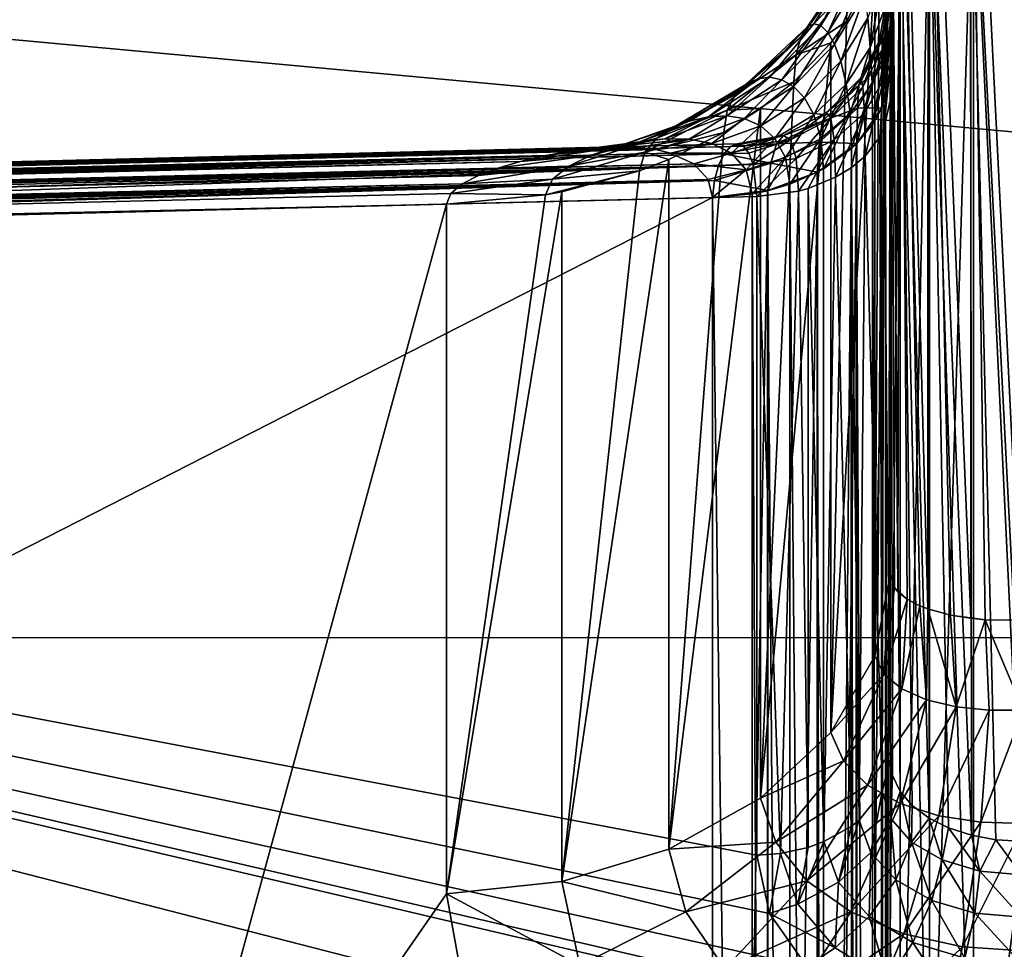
# Model space of a CAD drawing. Header units: metres. Extents: x 59 to 135, y -85 to 115.
# Tile 169 of 256: x 96.09 to 97.18, y 42.93 to 43.96. Entities that reach past the tile are written whole.
import ezdxf

# ---------------------------------------------------------------- set-up
doc = ezdxf.new("R2010")
doc.units = ezdxf.units.M
doc.layers.add('solid_20_404_502_XXX', color=7, linetype='CONTINUOUS')

msp = doc.modelspace()

# ---------------------------------------------------------------- linework, layer by layer
at = {"layer": 'solid_20_404_502_XXX'}
for points in [[(103.25, 44.844585, 12.540331), (103.25, 43.274845, 14.411075), (86.25, 44.844551, 12.540382)], [(103.25, 43.274845, -14.411075), (103.25, 44.844585, -12.540331), (86.25, 44.844551, -12.540382)], [(103.25, 43.274845, 14.411075), (86.25, 43.274685, 14.411202), (86.25, 44.844551, 12.540382)], [(103.25, 43.274845, -14.411075), (86.25, 44.844551, -12.540382), (86.25, 43.274685, -14.411202)], [(103.25, 44.729595, -15.783558), (72.43409, 42.787556, -17.616133), (72.405296, 44.732399, -15.780583)], [(103.25, 44.729595, 15.783558), (72.405296, 44.732136, 15.780864), (72.43409, 42.787262, 17.616383)], [(103.25, 44.729595, -15.783558), (103.25, 42.784115, -17.619022), (72.43409, 42.787556, -17.616133)], [(103.25, 42.784115, 17.619022), (103.25, 44.729595, 15.783558), (72.43409, 42.787262, 17.616383)], [(97.142601, 44.174984, 12.899119), (97.199997, 43.056633, 14.205202), (97.199997, 44.603951, 12.361183)], [(97.142601, 44.174984, -12.899119), (97.199997, 44.603951, -12.361183), (97.199997, 43.056633, -14.205202)], [(97.050003, 44.491493, 9.119098), (97.050003, 43.344818, 10.939149), (97.050003, 44.108364, 11.702693)], [(97.054787, 43.330399, 10.894585), (97.050003, 43.344818, 10.939149), (97.050003, 44.491493, 9.119098)], [(97.058693, 43.325592, 10.879359), (97.054787, 43.330399, 10.894585), (97.050003, 44.491493, 9.119098)], [(97.060921, 44.460617, 9.058806), (97.058693, 43.325592, 10.879359), (97.050003, 44.491493, 9.119098)], [(97.050003, 43.95369, -12.413617), (97.050003, 44.48119, -12.274857), (97.050003, 42.944096, -14.105901)], [(97.061371, 44.111431, -12.848437), (97.050003, 42.944096, -14.105901), (97.050003, 44.48119, -12.274857)], [(97.050003, 43.95369, -12.413617), (97.050003, 43.987045, -12.328564), (97.050003, 44.48119, -12.274857)], [(97.050003, 43.903542, 12.480392), (97.050003, 42.944096, 14.105901), (97.050003, 44.48119, 12.274857)], [(97.061371, 44.111431, 12.848437), (97.050003, 44.48119, 12.274857), (97.050003, 42.944096, 14.105901)], [(97.050003, 43.946735, 12.439535), (97.050003, 43.903542, 12.480392), (97.050003, 44.48119, 12.274857)], [(97.050003, 43.986366, 12.39884), (97.050003, 43.946735, 12.439535), (97.050003, 44.48119, 12.274857)], [(97.069077, 43.317299, 10.851508), (97.058693, 43.325592, 10.879359), (97.060921, 44.460617, 9.058806)], [(97.091827, 43.306618, 10.813431), (97.060921, 44.460617, 9.058806), (97.09214, 44.434471, 9.006598)], [(97.082932, 43.310036, 10.826142), (97.060921, 44.460617, 9.058806), (97.091827, 43.306618, 10.813431)], [(97.082932, 43.310036, 10.826142), (97.069077, 43.317299, 10.851508), (97.060921, 44.460617, 9.058806)], [(97.117088, 43.299805, 10.786504), (97.091827, 43.306618, 10.813431), (97.09214, 44.434471, 9.006598)], [(97.09214, 44.434471, 9.006598), (97.139091, 44.417618, 8.968984), (97.139481, 43.29623, 10.770322)], [(97.09214, 44.434471, 9.006598), (97.139481, 43.29623, 10.770322), (97.117088, 43.299805, 10.786504)], [(97.139091, 44.417618, 8.968984), (97.194763, 44.412762, 8.9511), (97.194763, 43.294025, 10.751452)], [(97.155487, 43.294697, 10.762085), (97.139091, 44.417618, 8.968984), (97.194763, 43.294025, 10.751452)], [(97.155487, 43.294697, 10.762085), (97.139481, 43.29623, 10.770322), (97.139091, 44.417618, 8.968984)], [(97.050003, 43.869404, -11.950142), (97.050003, 43.140076, -11.220814), (97.050003, 44.320179, -9.422263)], [(97.052757, 43.122223, -11.196806), (97.050003, 44.320179, -9.422263), (97.050003, 43.140076, -11.220814)], [(97.050003, 43.909088, -11.994767), (97.050003, 43.869404, -11.950142), (97.050003, 44.320179, -9.422263)], [(97.050003, 43.940815, -12.040307), (97.050003, 43.909088, -11.994767), (97.050003, 44.320179, -9.422263)], [(97.050003, 43.9823, -12.134822), (97.050003, 43.940815, -12.040307), (97.050003, 44.320179, -9.422263)], [(97.061356, 43.104481, -11.172679), (97.060921, 44.278103, -9.382817), (97.050003, 44.320179, -9.422263)], [(97.052757, 43.122223, -11.196806), (97.061356, 43.104481, -11.172679), (97.050003, 44.320179, -9.422263)], [(97.09214, 44.241795, -9.349585), (97.060921, 44.278103, -9.382817), (97.093376, 43.074993, -11.13139)], [(97.074585, 43.089096, -11.15137), (97.093376, 43.074993, -11.13139), (97.060921, 44.278103, -9.382817)], [(97.061356, 43.104481, -11.172679), (97.074585, 43.089096, -11.15137), (97.060921, 44.278103, -9.382817)], [(97.09214, 44.241795, -9.349585), (97.140289, 43.055939, -11.103149), (97.139091, 44.217304, -9.3263)], [(97.09214, 44.241795, -9.349585), (97.114883, 43.064205, -11.115685), (97.140289, 43.055939, -11.103149)], [(97.09214, 44.241795, -9.349585), (97.093376, 43.074993, -11.13139), (97.114883, 43.064205, -11.115685)], [(97.139091, 44.217304, -9.3263), (97.194763, 43.049412, -11.091266), (97.194763, 44.208187, -9.316419)], [(97.139091, 44.217304, -9.3263), (97.167053, 43.051048, -11.095061), (97.194763, 43.049412, -11.091266)], [(97.139091, 44.217304, -9.3263), (97.140289, 43.055939, -11.103149), (97.167053, 43.051048, -11.095061)], [(97.093895, 42.606014, 14.606015), (97.142601, 42.629036, 14.629037), (97.142601, 44.174984, 12.899119)], [(97.093895, 44.149529, 12.87882), (97.093895, 42.606014, 14.606015), (97.142601, 44.174984, 12.899119)], [(97.093895, 44.149529, -12.87882), (97.142601, 44.174984, -12.899119), (97.142601, 42.629036, -14.629037)], [(97.142601, 44.174984, 12.899119), (97.142601, 42.629036, 14.629037), (97.199997, 43.056633, 14.205202)], [(97.142601, 42.629036, -14.629037), (97.142601, 44.174984, -12.899119), (97.199997, 43.056633, -14.205202)], [(97.061371, 42.571556, 14.571557), (97.093895, 42.606014, 14.606015), (97.093895, 44.149529, 12.87882)], [(97.061371, 44.111431, 12.848437), (97.061371, 42.571556, 14.571557), (97.093895, 44.149529, 12.87882)], [(97.061371, 44.111431, -12.848437), (97.093895, 44.149529, -12.87882), (97.093895, 42.606014, -14.606015)], [(97.093895, 42.606014, -14.606015), (97.093895, 44.149529, -12.87882), (97.142601, 42.629036, -14.629037)], [(97.03334, 43.254307, 11.029662), (97.050003, 44.108364, 11.702693), (97.050003, 43.344818, 10.939149)], [(97.03334, 43.254307, 11.029662), (97.037857, 44.030945, 11.780145), (97.050003, 44.108364, 11.702693)], [(97.061371, 42.571556, -14.571557), (97.050003, 42.944096, -14.105901), (97.061371, 44.111431, -12.848437)], [(97.061371, 44.111431, 12.848437), (97.050003, 42.944096, 14.105901), (97.061371, 42.571556, 14.571557)], [(97.061371, 42.571556, -14.571557), (97.061371, 44.111431, -12.848437), (97.093895, 42.606014, -14.606015)], [(97.03334, 43.254307, 11.029662), (97.033333, 44.017857, 11.793226), (97.037857, 44.030945, 11.780145)], [(97.008698, 44.025776, 12.009279), (96.958076, 43.950562, 12.043761), (96.965652, 43.954422, 12.087588)], [(97.008698, 44.025776, 12.009279), (97.005516, 44.015495, 11.954512), (96.958076, 43.950562, 12.043761)], [(97.012169, 44.026894, 12.064041), (96.965652, 43.954422, 12.087588), (96.97345, 43.952427, 12.131667)], [(97.012169, 44.026894, 12.064041), (97.008698, 44.025776, 12.009279), (96.965652, 43.954422, 12.087588)], [(97.015701, 44.02047, 12.118305), (97.012169, 44.026894, 12.064041), (96.97345, 43.952427, 12.131667)], [(97.015701, 44.02047, 12.118305), (96.97345, 43.952427, 12.131667), (96.981163, 43.944939, 12.175941)], [(97.01918, 44.007244, 12.171823), (97.015701, 44.02047, 12.118305), (96.981163, 43.944939, 12.175941)], [(97.005516, 44.015495, 11.954512), (96.951195, 43.939781, 12.000379), (96.958076, 43.950562, 12.043761)], [(97.005516, 44.015495, 11.954512), (97.003006, 43.993286, 11.901355), (96.951195, 43.939781, 12.000379)], [(96.984459, 43.169827, 11.114141), (97.001747, 43.956829, 11.854229), (97.033333, 44.017857, 11.793226)], [(96.984459, 43.169827, 11.114141), (97.033333, 44.017857, 11.793226), (97.03334, 43.254307, 11.029662)], [(97.033333, 44.017857, 11.793226), (97.001747, 43.956829, 11.854229), (97.003006, 43.993286, 11.901355)], [(97.044037, 44.014538, 12.287788), (97.025551, 43.961094, 12.275589), (97.028168, 43.928005, 12.325281)], [(97.04464, 43.972946, 12.343916), (97.044037, 44.014538, 12.287788), (97.028168, 43.928005, 12.325281)], [(97.01918, 44.007244, 12.171823), (96.981163, 43.944939, 12.175941), (96.988579, 43.931892, 12.220312)], [(97.022499, 43.987461, 12.224344), (97.01918, 44.007244, 12.171823), (96.988579, 43.931892, 12.220312)], [(97.041229, 43.936375, -12.295261), (97.050003, 43.997494, -12.232862), (97.050003, 43.987045, -12.328564)], [(97.041718, 43.943073, -12.211912), (97.050003, 43.997494, -12.232862), (97.041229, 43.936375, -12.295261)], [(97.041718, 43.943073, -12.211912), (97.050003, 43.9823, -12.134822), (97.050003, 43.997494, -12.232862)], [(97.003006, 43.993286, 11.901355), (96.945885, 43.920174, 11.958407), (96.951195, 43.939781, 12.000379)], [(97.003006, 43.993286, 11.901355), (97.001747, 43.956829, 11.854229), (96.945885, 43.920174, 11.958407)], [(97.022499, 43.987461, 12.224344), (96.988579, 43.931892, 12.220312), (96.995438, 43.912933, 12.264596)], [(97.025551, 43.961094, 12.275589), (97.022499, 43.987461, 12.224344), (96.995438, 43.912933, 12.264596)], [(97.040939, 43.908638, -12.372919), (97.050003, 43.987045, -12.328564), (97.050003, 43.95369, -12.413617)], [(97.041229, 43.936375, -12.295261), (97.050003, 43.987045, -12.328564), (97.040939, 43.908638, -12.372919)], [(97.045059, 43.924961, 12.39739), (97.050003, 43.986366, 12.39884), (97.04464, 43.972946, 12.343916)], [(97.045059, 43.924961, 12.39739), (97.050003, 43.946735, 12.439535), (97.050003, 43.986366, 12.39884)], [(97.042313, 43.928192, -12.128612), (97.050003, 43.9823, -12.134822), (97.041718, 43.943073, -12.211912)], [(97.042313, 43.928192, -12.128612), (97.050003, 43.940815, -12.040307), (97.050003, 43.9823, -12.134822)], [(97.04464, 43.972946, 12.343916), (97.028168, 43.928005, 12.325281), (97.030075, 43.888226, 12.373278)], [(97.045059, 43.924961, 12.39739), (97.04464, 43.972946, 12.343916), (97.030075, 43.888226, 12.373278)], [(96.965652, 43.954422, 12.087588), (96.903496, 43.893475, 12.107392), (96.916954, 43.895187, 12.142909)], [(96.965652, 43.954422, 12.087588), (96.958076, 43.950562, 12.043761), (96.903496, 43.893475, 12.107392)], [(96.97345, 43.952427, 12.131667), (96.965652, 43.954422, 12.087588), (96.916954, 43.895187, 12.142909)], [(97.001747, 43.956829, 11.854229), (96.984451, 43.933357, 11.877697), (96.945885, 43.920174, 11.958407)], [(96.984459, 43.169827, 11.114141), (96.984451, 43.933357, 11.877697), (97.001747, 43.956829, 11.854229)], [(97.025551, 43.961094, 12.275589), (96.995438, 43.912933, 12.264596), (97.001381, 43.887524, 12.308496)], [(97.028168, 43.928005, 12.325281), (97.025551, 43.961094, 12.275589), (97.001381, 43.887524, 12.308496)], [(97.040802, 43.861233, -12.437909), (97.050003, 43.95369, -12.413617), (97.050003, 43.903542, -12.480392)], [(97.040939, 43.908638, -12.372919), (97.050003, 43.95369, -12.413617), (97.040802, 43.861233, -12.437909)], [(97.050003, 43.903542, -12.480392), (97.050003, 43.95369, -12.413617), (97.050003, 42.944096, -14.105901)], [(96.958076, 43.950562, 12.043761), (96.890465, 43.887329, 12.072751), (96.903496, 43.893475, 12.107392)], [(96.958076, 43.950562, 12.043761), (96.951195, 43.939781, 12.000379), (96.890465, 43.887329, 12.072751)], [(96.97345, 43.952427, 12.131667), (96.916954, 43.895187, 12.142909), (96.930328, 43.892517, 12.179408)], [(96.981163, 43.944939, 12.175941), (96.97345, 43.952427, 12.131667), (96.930328, 43.892517, 12.179408)], [(96.981163, 43.944939, 12.175941), (96.930328, 43.892517, 12.179408), (96.943214, 43.885139, 12.216922)], [(96.988579, 43.931892, 12.220312), (96.981163, 43.944939, 12.175941), (96.943214, 43.885139, 12.216922)], [(97.041718, 43.943073, -12.211912), (97.017548, 43.894756, -12.213325), (97.019722, 43.8848, -12.141499)], [(97.041718, 43.943073, -12.211912), (97.041229, 43.936375, -12.295261), (97.017548, 43.894756, -12.213325)], [(97.042313, 43.928192, -12.128612), (97.041718, 43.943073, -12.211912), (97.019722, 43.8848, -12.141499)], [(97.045059, 43.924961, 12.39739), (97.045143, 43.872566, 12.449418), (97.050003, 43.946735, 12.439535)], [(97.045143, 43.872566, 12.449418), (97.050003, 43.903542, 12.480392), (97.050003, 43.946735, 12.439535)], [(96.951195, 43.939781, 12.000379), (96.878708, 43.876163, 12.038921), (96.890465, 43.887329, 12.072751)], [(96.951195, 43.939781, 12.000379), (96.945885, 43.920174, 11.958407), (96.878708, 43.876163, 12.038921)], [(96.906624, 43.097012, 11.186958), (96.943428, 43.890171, 11.92088), (96.984451, 43.933357, 11.877697)], [(96.906624, 43.097012, 11.186958), (96.984451, 43.933357, 11.877697), (96.984459, 43.169827, 11.114141)], [(96.988579, 43.931892, 12.220312), (96.943214, 43.885139, 12.216922), (96.955177, 43.872425, 12.25535)], [(96.984451, 43.933357, 11.877697), (96.943428, 43.890171, 11.92088), (96.945885, 43.920174, 11.958407)], [(96.995438, 43.912933, 12.264596), (96.988579, 43.931892, 12.220312), (96.955177, 43.872425, 12.25535)], [(97.041229, 43.936375, -12.295261), (97.01548, 43.886196, -12.283422), (97.017548, 43.894756, -12.213325)], [(97.041229, 43.936375, -12.295261), (97.040939, 43.908638, -12.372919), (97.01548, 43.886196, -12.283422)], [(97.04287, 43.892429, -12.050546), (97.050003, 43.940815, -12.040307), (97.042313, 43.928192, -12.128612)], [(97.04287, 43.892429, -12.050546), (97.050003, 43.909088, -11.994767), (97.050003, 43.940815, -12.040307)], [(96.945885, 43.920174, 11.958407), (96.869743, 43.85878, 12.006321), (96.878708, 43.876163, 12.038921)], [(96.945885, 43.920174, 11.958407), (96.943428, 43.890171, 11.92088), (96.869743, 43.85878, 12.006321)], [(97.028168, 43.928005, 12.325281), (97.001381, 43.887524, 12.308496), (97.005768, 43.855152, 12.35157)], [(97.030075, 43.888226, 12.373278), (97.028168, 43.928005, 12.325281), (97.005768, 43.855152, 12.35157)], [(97.042313, 43.928192, -12.128612), (97.019722, 43.8848, -12.141499), (97.021599, 43.855789, -12.072751)], [(97.04287, 43.892429, -12.050546), (97.042313, 43.928192, -12.128612), (97.021599, 43.855789, -12.072751)], [(97.045059, 43.924961, 12.39739), (97.030075, 43.888226, 12.373278), (97.030701, 43.842926, 12.419777)], [(97.045059, 43.924961, 12.39739), (97.030701, 43.842926, 12.419777), (97.040428, 43.86031, 12.43716)], [(97.045059, 43.924961, 12.39739), (97.040428, 43.86031, 12.43716), (97.045143, 43.872566, 12.449418)], [(96.995438, 43.912933, 12.264596), (96.955177, 43.872425, 12.25535), (96.965591, 43.853489, 12.294384)], [(97.001381, 43.887524, 12.308496), (96.995438, 43.912933, 12.264596), (96.965591, 43.853489, 12.294384)], [(97.040939, 43.908638, -12.372919), (97.040802, 43.861233, -12.437909), (97.013924, 43.860874, -12.346914)], [(97.040939, 43.908638, -12.372919), (97.013924, 43.860874, -12.346914), (97.01548, 43.886196, -12.283422)], [(97.040428, 40.437073, -15.860393), (97.050003, 43.903542, -12.480392), (97.050003, 40.480392, -15.90354)], [(97.040802, 43.861233, -12.437909), (97.050003, 43.903542, -12.480392), (97.040428, 40.437073, -15.860393)], [(97.04287, 43.892429, -12.050546), (97.043106, 43.837608, -11.981934), (97.050003, 43.909088, -11.994767)], [(97.043106, 43.837608, -11.981934), (97.050003, 43.869404, -11.950142), (97.050003, 43.909088, -11.994767)], [(97.045143, 43.872566, 12.449418), (97.050003, 40.480392, 15.90354), (97.050003, 43.903542, 12.480392)], [(97.050003, 43.903542, -12.480392), (97.050003, 42.944096, -14.105901), (97.050003, 41.20507, -15.745729)], [(97.050003, 40.480392, -15.90354), (97.050003, 43.903542, -12.480392), (97.050003, 41.20507, -15.745729)], [(97.050003, 43.903542, 12.480392), (97.050003, 40.480392, 15.90354), (97.050003, 42.944096, 14.105901)], [(96.903496, 43.893475, 12.107392), (96.828743, 43.84705, 12.122478), (96.848991, 43.851566, 12.151477)], [(96.903496, 43.893475, 12.107392), (96.890465, 43.887329, 12.072751), (96.828743, 43.84705, 12.122478)], [(96.916954, 43.895187, 12.142909), (96.848991, 43.851566, 12.151477), (96.869164, 43.852562, 12.182052)], [(96.916954, 43.895187, 12.142909), (96.903496, 43.893475, 12.107392), (96.848991, 43.851566, 12.151477)], [(96.930328, 43.892517, 12.179408), (96.916954, 43.895187, 12.142909), (96.869164, 43.852562, 12.182052)], [(96.930328, 43.892517, 12.179408), (96.869164, 43.852562, 12.182052), (96.888641, 43.849503, 12.214337)], [(96.943428, 43.890171, 11.92088), (96.906601, 43.860538, 11.950514), (96.869743, 43.85878, 12.006321)], [(96.943214, 43.885139, 12.216922), (96.930328, 43.892517, 12.179408), (96.888641, 43.849503, 12.214337)], [(96.906624, 43.097012, 11.186958), (96.906601, 43.860538, 11.950514), (96.943428, 43.890171, 11.92088)], [(97.001381, 43.887524, 12.308496), (96.965591, 43.853489, 12.294384), (96.973351, 43.827366, 12.333333)], [(97.005768, 43.855152, 12.35157), (97.001381, 43.887524, 12.308496), (96.973351, 43.827366, 12.333333)], [(97.017548, 43.894756, -12.213325), (96.97982, 43.856068, -12.212238), (96.984428, 43.849567, -12.149971)], [(97.017548, 43.894756, -12.213325), (97.01548, 43.886196, -12.283422), (96.97982, 43.856068, -12.212238)], [(97.019722, 43.8848, -12.141499), (97.017548, 43.894756, -12.213325), (96.984428, 43.849567, -12.149971)], [(97.030075, 43.888226, 12.373278), (97.005768, 43.855152, 12.35157), (97.00737, 43.816265, 12.393115)], [(97.030075, 43.888226, 12.373278), (97.00737, 43.816265, 12.393115), (97.012619, 43.821217, 12.398067)], [(97.030075, 43.888226, 12.373278), (97.012619, 43.821217, 12.398067), (97.030701, 43.842926, 12.419777)], [(97.04287, 43.892429, -12.050546), (97.021599, 43.855789, -12.072751), (97.022362, 43.808052, -12.011485)], [(97.04287, 43.892429, -12.050546), (97.022362, 43.808052, -12.011485), (97.038834, 43.829239, -11.990301)], [(97.04287, 43.892429, -12.050546), (97.038834, 43.829239, -11.990301), (97.043106, 43.837608, -11.981934)], [(96.890465, 43.887329, 12.072751), (96.809196, 43.839195, 12.094821), (96.828743, 43.84705, 12.122478)], [(96.890465, 43.887329, 12.072751), (96.878708, 43.876163, 12.038921), (96.809196, 43.839195, 12.094821)], [(96.943214, 43.885139, 12.216922), (96.888641, 43.849503, 12.214337), (96.906761, 43.841557, 12.248305)], [(96.955177, 43.872425, 12.25535), (96.943214, 43.885139, 12.216922), (96.906761, 43.841557, 12.248305)], [(97.01548, 43.886196, -12.283422), (96.975258, 43.846584, -12.271834), (96.97982, 43.856068, -12.212238)], [(97.01548, 43.886196, -12.283422), (97.013924, 43.860874, -12.346914), (96.975258, 43.846584, -12.271834)], [(97.019722, 43.8848, -12.141499), (96.984428, 43.849567, -12.149971), (96.988243, 43.825829, -12.089426)], [(97.021599, 43.855789, -12.072751), (97.019722, 43.8848, -12.141499), (96.988243, 43.825829, -12.089426)], [(96.878708, 43.876163, 12.038921), (96.791611, 43.82777, 12.068242), (96.809196, 43.839195, 12.094821)], [(96.878708, 43.876163, 12.038921), (96.869743, 43.85878, 12.006321), (96.791611, 43.82777, 12.068242)], [(96.955177, 43.872425, 12.25535), (96.906761, 43.841557, 12.248305), (96.922569, 43.827572, 12.283639)], [(96.965591, 43.853489, 12.294384), (96.955177, 43.872425, 12.25535), (96.922569, 43.827572, 12.283639)], [(97.045143, 40.449421, 15.872567), (97.045143, 43.872566, 12.449418), (97.040428, 43.86031, 12.43716)], [(97.043106, 43.837608, -11.981934), (97.050003, 43.140076, -11.220814), (97.050003, 43.869404, -11.950142)], [(97.045143, 40.449421, 15.872567), (97.050003, 40.480392, 15.90354), (97.045143, 43.872566, 12.449418)], [(96.869743, 43.85878, 12.006321), (96.778305, 43.812119, 12.042736), (96.791611, 43.82777, 12.068242)], [(96.869743, 43.85878, 12.006321), (96.865776, 43.83424, 11.97681), (96.778305, 43.812119, 12.042736)], [(96.805023, 43.04071, 11.243258), (96.865776, 43.83424, 11.97681), (96.906601, 43.860538, 11.950514)], [(96.805023, 43.04071, 11.243258), (96.906601, 43.860538, 11.950514), (96.906624, 43.097012, 11.186958)], [(96.906601, 43.860538, 11.950514), (96.865776, 43.83424, 11.97681), (96.869743, 43.85878, 12.006321)], [(96.97982, 43.856068, -12.212238), (96.932198, 43.830757, -12.208781), (96.939835, 43.825905, -12.153222)], [(96.97982, 43.856068, -12.212238), (96.975258, 43.846584, -12.271834), (96.932198, 43.830757, -12.208781)], [(96.984428, 43.849567, -12.149971), (96.97982, 43.856068, -12.212238), (96.939835, 43.825905, -12.153222)], [(97.013924, 43.860874, -12.346914), (97.013153, 43.821762, -12.398572), (96.971558, 43.823456, -12.324705)], [(97.013924, 43.860874, -12.346914), (96.971558, 43.823456, -12.324705), (96.975258, 43.846584, -12.271834)], [(97.005768, 43.855152, 12.35157), (96.973351, 43.827366, 12.333333), (96.976311, 43.793892, 12.370743)], [(97.005768, 43.855152, 12.35157), (96.976311, 43.793892, 12.370743), (97.00737, 43.816265, 12.393115)], [(97.021599, 43.855789, -12.072751), (96.988243, 43.825829, -12.089426), (96.989792, 43.784435, -12.035103)], [(97.021599, 43.855789, -12.072751), (96.989792, 43.784435, -12.035103), (97.006989, 43.795055, -12.024481)], [(97.021599, 43.855789, -12.072751), (97.006989, 43.795055, -12.024481), (97.022362, 43.808052, -12.011485)], [(97.040802, 43.861233, -12.437909), (97.040428, 40.437073, -15.860393), (97.012619, 40.398045, -15.821235)], [(97.013153, 43.821762, -12.398572), (97.040802, 43.861233, -12.437909), (97.012619, 40.398045, -15.821235)], [(97.013924, 43.860874, -12.346914), (97.040802, 43.861233, -12.437909), (97.013153, 43.821762, -12.398572)], [(97.040428, 40.43716, 15.860308), (97.040428, 43.86031, 12.43716), (97.030701, 43.842926, 12.419777)], [(97.040428, 40.43716, 15.860308), (97.045143, 40.449421, 15.872567), (97.040428, 43.86031, 12.43716)], [(96.828743, 43.84705, 12.122478), (96.745079, 43.817429, 12.132105), (96.772911, 43.823711, 12.156948)], [(96.828743, 43.84705, 12.122478), (96.809196, 43.839195, 12.094821), (96.745079, 43.817429, 12.132105)], [(96.848991, 43.851566, 12.151477), (96.772911, 43.823711, 12.156948), (96.800674, 43.827034, 12.183741)], [(96.848991, 43.851566, 12.151477), (96.828743, 43.84705, 12.122478), (96.772911, 43.823711, 12.156948)], [(96.869164, 43.852562, 12.182052), (96.800674, 43.827034, 12.183741), (96.82753, 43.826736, 12.212687)], [(96.869164, 43.852562, 12.182052), (96.848991, 43.851566, 12.151477), (96.800674, 43.827034, 12.183741)], [(96.888641, 43.849503, 12.214337), (96.869164, 43.852562, 12.182052), (96.82753, 43.826736, 12.212687)], [(96.888641, 43.849503, 12.214337), (96.82753, 43.826736, 12.212687), (96.852554, 43.821846, 12.243807)], [(96.906761, 43.841557, 12.248305), (96.888641, 43.849503, 12.214337), (96.852554, 43.821846, 12.243807)], [(96.965591, 43.853489, 12.294384), (96.922569, 43.827572, 12.283639), (96.934402, 43.806236, 12.319465)], [(96.975258, 43.846584, -12.271834), (96.924446, 43.821369, -12.261647), (96.932198, 43.830757, -12.208781)], [(96.975258, 43.846584, -12.271834), (96.971558, 43.823456, -12.324705), (96.924446, 43.821369, -12.261647)], [(96.973351, 43.827366, 12.333333), (96.965591, 43.853489, 12.294384), (96.934402, 43.806236, 12.319465)], [(96.984428, 43.849567, -12.149971), (96.939835, 43.825905, -12.153222), (96.946022, 43.805462, -12.098964)], [(96.988243, 43.825829, -12.089426), (96.984428, 43.849567, -12.149971), (96.946022, 43.805462, -12.098964)], [(96.809196, 43.839195, 12.094821), (96.718246, 43.808517, 12.108887), (96.745079, 43.817429, 12.132105)], [(96.809196, 43.839195, 12.094821), (96.791611, 43.82777, 12.068242), (96.718246, 43.808517, 12.108887)], [(96.865776, 43.83424, 11.97681), (96.804985, 43.804237, 12.006812), (96.778305, 43.812119, 12.042736)], [(96.805023, 43.04071, 11.243258), (96.804985, 43.804237, 12.006812), (96.865776, 43.83424, 11.97681)], [(96.906761, 43.841557, 12.248305), (96.852554, 43.821846, 12.243807), (96.87442, 43.811047, 12.276789)], [(96.922569, 43.827572, 12.283639), (96.906761, 43.841557, 12.248305), (96.87442, 43.811047, 12.276789)], [(97.030701, 40.419781, 15.842928), (97.030701, 43.842926, 12.419777), (97.012619, 43.821217, 12.398067)], [(97.030701, 40.419781, 15.842928), (97.040428, 40.43716, 15.860308), (97.030701, 43.842926, 12.419777)], [(97.041206, 43.104298, -11.256592), (97.043106, 43.837608, -11.981934), (97.038834, 43.829239, -11.990301)], [(97.041206, 43.104298, -11.256592), (97.050003, 43.140076, -11.220814), (97.043106, 43.837608, -11.981934)], [(96.772911, 43.823711, 12.156948), (96.668823, 43.808697, 12.143481), (96.700104, 43.814117, 12.164172)], [(96.772911, 43.823711, 12.156948), (96.745079, 43.817429, 12.132105), (96.668823, 43.808697, 12.143481)], [(96.791611, 43.82777, 12.068242), (96.694191, 43.796978, 12.0869), (96.718246, 43.808517, 12.108887)], [(96.791611, 43.82777, 12.068242), (96.778305, 43.812119, 12.042736), (96.694191, 43.796978, 12.0869)], [(96.800674, 43.827034, 12.183741), (96.700104, 43.814117, 12.164172), (96.734619, 43.8176, 12.189107)], [(96.800674, 43.827034, 12.183741), (96.772911, 43.823711, 12.156948), (96.700104, 43.814117, 12.164172)], [(96.82753, 43.826736, 12.212687), (96.800674, 43.827034, 12.183741), (96.734619, 43.8176, 12.189107)], [(96.82753, 43.826736, 12.212687), (96.734619, 43.8176, 12.189107), (96.771942, 43.817455, 12.219899)], [(96.82753, 43.826736, 12.212687), (96.771942, 43.817455, 12.219899), (96.790474, 43.815182, 12.237281)], [(96.852554, 43.821846, 12.243807), (96.82753, 43.826736, 12.212687), (96.790474, 43.815182, 12.237281)], [(96.932198, 43.830757, -12.208781), (96.873436, 43.818588, -12.22984), (96.880676, 43.821384, -12.197079)], [(96.932198, 43.830757, -12.208781), (96.924446, 43.821369, -12.261647), (96.873436, 43.818588, -12.22984)], [(96.922569, 43.827572, 12.283639), (96.87442, 43.811047, 12.276789), (96.890846, 43.792797, 12.310644)], [(96.932198, 43.830757, -12.208781), (96.880676, 43.821384, -12.197079), (96.887566, 43.818802, -12.164525)], [(96.939835, 43.825905, -12.153222), (96.932198, 43.830757, -12.208781), (96.887566, 43.818802, -12.164525)], [(96.939835, 43.825905, -12.153222), (96.887566, 43.818802, -12.164525), (96.893692, 43.811047, -12.133181)], [(96.934402, 43.806236, 12.319465), (96.922569, 43.827572, 12.283639), (96.890846, 43.792797, 12.310644)], [(96.939835, 43.825905, -12.153222), (96.893692, 43.811047, -12.133181), (96.898567, 43.798592, -12.104041)], [(96.946022, 43.805462, -12.098964), (96.939835, 43.825905, -12.153222), (96.898567, 43.798592, -12.104041)], [(96.971558, 43.823456, -12.324705), (96.969719, 43.790257, -12.367099), (96.917953, 43.799988, -12.308475)], [(96.971558, 43.823456, -12.324705), (96.917953, 43.799988, -12.308475), (96.924446, 43.821369, -12.261647)], [(96.973351, 43.827366, 12.333333), (96.934402, 43.806236, 12.319465), (96.939041, 43.776909, 12.35376)], [(96.973351, 43.827366, 12.333333), (96.939041, 43.776909, 12.35376), (96.969246, 43.790005, 12.366856)], [(96.988243, 43.825829, -12.089426), (96.946022, 43.805462, -12.098964), (96.948524, 43.769039, -12.050502)], [(96.988243, 43.825829, -12.089426), (96.948524, 43.769039, -12.050502), (96.959213, 43.771946, -12.047592)], [(96.988243, 43.825829, -12.089426), (96.959213, 43.771946, -12.047592), (96.989792, 43.784435, -12.035103)], [(96.973351, 43.827366, 12.333333), (96.969246, 43.790005, 12.366856), (96.976311, 43.793892, 12.370743)], [(96.971558, 43.823456, -12.324705), (97.013153, 43.821762, -12.398572), (96.969719, 43.790257, -12.367099)], [(97.041206, 43.104298, -11.256592), (97.038834, 43.829239, -11.990301), (97.022362, 43.808052, -12.011485)], [(90.101387, 43.643787, -12.134398), (96.893692, 43.811047, -12.133181), (96.887566, 43.818802, -12.164525)], [(90.105156, 43.65139, -12.164607), (90.101387, 43.643787, -12.134398), (96.887566, 43.818802, -12.164525)], [(90.103844, 43.649483, 12.154877), (96.700104, 43.814117, 12.164172), (96.668823, 43.808697, 12.143481)], [(90.103844, 43.649483, 12.154877), (90.106415, 43.652683, 12.173324), (96.700104, 43.814117, 12.164172)], [(90.105156, 43.65139, -12.164607), (96.887566, 43.818802, -12.164525), (96.880676, 43.821384, -12.197079)], [(90.110023, 43.654243, -12.195784), (90.105156, 43.65139, -12.164607), (96.880676, 43.821384, -12.197079)], [(90.106415, 43.652683, 12.173324), (90.108627, 43.653957, 12.1874), (96.700104, 43.814117, 12.164172)], [(90.108627, 43.653957, 12.1874), (96.734619, 43.8176, 12.189107), (96.700104, 43.814117, 12.164172)], [(90.108627, 43.653957, 12.1874), (90.114578, 43.653042, 12.220537), (96.734619, 43.8176, 12.189107)], [(90.115906, 43.652195, -12.227178), (90.110023, 43.654243, -12.195784), (96.880676, 43.821384, -12.197079)], [(90.114578, 43.653042, 12.220537), (96.771942, 43.817455, 12.219899), (96.734619, 43.8176, 12.189107)], [(90.114578, 43.653042, 12.220537), (96.790474, 43.815182, 12.237281), (96.771942, 43.817455, 12.219899)], [(90.114578, 43.653042, 12.220537), (90.118576, 43.649948, 12.239841), (96.790474, 43.815182, 12.237281)], [(90.115906, 43.652195, -12.227178), (96.880676, 43.821384, -12.197079), (96.873436, 43.818588, -12.22984)], [(90.122688, 43.645218, -12.258004), (90.115906, 43.652195, -12.227178), (96.873436, 43.818588, -12.22984)], [(90.118576, 43.649948, 12.239841), (90.121559, 43.646656, 12.253172), (96.790474, 43.815182, 12.237281)], [(90.121559, 43.646656, 12.253172), (96.806992, 43.81131, 12.25446), (96.790474, 43.815182, 12.237281)], [(90.121559, 43.646656, 12.253172), (90.129349, 43.634899, 12.284408), (96.806992, 43.81131, 12.25446)], [(90.122688, 43.645218, -12.258004), (96.873436, 43.818588, -12.22984), (96.866241, 43.810452, -12.261763)], [(90.129349, 43.634899, 12.284408), (96.832787, 43.799198, 12.286807), (96.806992, 43.81131, 12.25446)], [(96.745079, 43.817429, 12.132105), (96.640709, 43.802124, 12.125783), (96.668823, 43.808697, 12.143481)], [(96.745079, 43.817429, 12.132105), (96.718246, 43.808517, 12.108887), (96.640709, 43.802124, 12.125783)], [(96.778305, 43.812119, 12.042736), (96.676079, 43.78249, 12.065863), (96.694191, 43.796978, 12.0869)], [(96.778305, 43.812119, 12.042736), (96.772606, 43.791779, 12.019269), (96.676079, 43.78249, 12.065863)], [(96.804985, 43.804237, 12.006812), (96.772606, 43.791779, 12.019269), (96.778305, 43.812119, 12.042736)], [(96.852554, 43.821846, 12.243807), (96.790474, 43.815182, 12.237281), (96.806992, 43.81131, 12.25446)], [(96.87442, 43.811047, 12.276789), (96.852554, 43.821846, 12.243807), (96.806992, 43.81131, 12.25446)], [(96.87442, 43.811047, 12.276789), (96.806992, 43.81131, 12.25446), (96.832787, 43.799198, 12.286807)], [(96.924446, 43.821369, -12.261647), (96.866241, 43.810452, -12.261763), (96.873436, 43.818588, -12.22984)], [(96.924446, 43.821369, -12.261647), (96.917953, 43.799988, -12.308475), (96.866241, 43.810452, -12.261763)], [(97.013153, 43.821762, -12.398572), (97.012619, 40.398045, -15.821235), (96.969719, 40.3671, -15.790257)], [(96.969719, 43.790257, -12.367099), (97.013153, 43.821762, -12.398572), (96.969719, 40.3671, -15.790257)], [(96.976318, 40.370747, 15.793896), (97.00737, 43.816265, 12.393115), (96.976311, 43.793892, 12.370743)], [(96.976318, 40.370747, 15.793896), (97.007378, 40.39312, 15.816267), (97.00737, 43.816265, 12.393115)], [(97.012619, 40.398067, 15.821215), (97.012619, 43.821217, 12.398067), (97.00737, 43.816265, 12.393115)], [(97.007378, 40.39312, 15.816267), (97.012619, 40.398067, 15.821215), (97.00737, 43.816265, 12.393115)], [(97.012619, 40.398067, 15.821215), (97.030701, 40.419781, 15.842928), (97.012619, 43.821217, 12.398067)], [(90.098824, 43.631683, -12.105846), (96.898567, 43.798592, -12.104041), (96.893692, 43.811047, -12.133181)], [(90.101387, 43.643787, -12.134398), (90.098824, 43.631683, -12.105846), (96.893692, 43.811047, -12.133181)], [(90.100357, 43.640015, 12.124095), (96.640709, 43.802124, 12.125783), (96.615761, 43.794716, 12.11016)], [(90.100357, 43.640015, 12.124095), (90.103844, 43.649483, 12.154877), (96.640709, 43.802124, 12.125783)], [(90.103844, 43.649483, 12.154877), (96.668823, 43.808697, 12.143481), (96.640709, 43.802124, 12.125783)], [(90.130173, 43.633419, -12.287448), (90.122688, 43.645218, -12.258004), (96.866241, 43.810452, -12.261763)], [(90.130173, 43.633419, -12.287448), (96.866241, 43.810452, -12.261763), (96.85994, 43.797455, -12.29149)], [(96.718246, 43.808517, 12.108887), (96.615761, 43.794716, 12.11016), (96.640709, 43.802124, 12.125783)], [(96.718246, 43.808517, 12.108887), (96.694191, 43.796978, 12.0869), (96.615761, 43.794716, 12.11016)], [(96.686417, 43.004681, 11.279289), (96.772606, 43.791779, 12.019269), (96.804985, 43.804237, 12.006812)], [(96.686417, 43.004681, 11.279289), (96.804985, 43.804237, 12.006812), (96.805023, 43.04071, 11.243258)], [(96.890846, 43.792797, 12.310644), (96.87442, 43.811047, 12.276789), (96.832787, 43.799198, 12.286807)], [(96.917953, 43.799988, -12.308475), (96.85994, 43.797455, -12.29149), (96.866241, 43.810452, -12.261763)], [(96.934402, 43.806236, 12.319465), (96.890846, 43.792797, 12.310644), (96.8974, 43.766148, 12.342999)], [(96.934402, 43.806236, 12.319465), (96.8974, 43.766148, 12.342999), (96.914452, 43.769665, 12.346515)], [(96.946022, 43.805462, -12.098964), (96.898567, 43.798592, -12.104041), (96.902618, 43.763351, -12.056192)], [(96.946022, 43.805462, -12.098964), (96.902618, 43.763351, -12.056192), (96.948524, 43.769039, -12.050502)], [(96.934402, 43.806236, 12.319465), (96.914452, 43.769665, 12.346515), (96.939041, 43.776909, 12.35376)], [(97.015831, 43.072685, -11.288204), (97.022362, 43.808052, -12.011485), (97.006989, 43.795055, -12.024481)], [(97.015831, 43.072685, -11.288204), (97.041206, 43.104298, -11.256592), (97.022362, 43.808052, -12.011485)], [(96.898567, 43.798592, -12.104041), (90.097382, 43.595364, -12.056192), (93.5, 43.679359, -12.056192)], [(90.097481, 43.615402, -12.079582), (90.097382, 43.595364, -12.056192), (96.898567, 43.798592, -12.104041)], [(90.098824, 43.631683, -12.105846), (90.097481, 43.615402, -12.079582), (96.898567, 43.798592, -12.104041)], [(90.098282, 43.627075, 12.09745), (96.615761, 43.794716, 12.11016), (96.594124, 43.786522, 12.095901)], [(90.098282, 43.627075, 12.09745), (90.100357, 43.640015, 12.124095), (96.615761, 43.794716, 12.11016)], [(90.129349, 43.634899, 12.284408), (90.132149, 43.62973, 12.294525), (96.832787, 43.799198, 12.286807)], [(90.138161, 43.617065, -12.314697), (90.130173, 43.633419, -12.287448), (96.85994, 43.797455, -12.29149)], [(90.132149, 43.62973, 12.294525), (90.137711, 43.618053, 12.3133), (96.832787, 43.799198, 12.286807)], [(90.137711, 43.618053, 12.3133), (96.848503, 43.782177, 12.315433), (96.832787, 43.799198, 12.286807)], [(90.138161, 43.617065, -12.314697), (96.85994, 43.797455, -12.29149), (96.855522, 43.780869, -12.317439)], [(96.898567, 43.798592, -12.104041), (93.5, 43.679359, -12.056192), (96.902618, 43.763351, -12.056192)], [(96.694191, 43.796978, 12.0869), (96.576324, 43.777321, 12.082348), (96.594124, 43.786522, 12.095901)], [(96.694191, 43.796978, 12.0869), (96.676079, 43.78249, 12.065863), (96.576324, 43.777321, 12.082348)], [(96.694191, 43.796978, 12.0869), (96.594124, 43.786522, 12.095901), (96.615761, 43.794716, 12.11016)], [(96.772606, 43.791779, 12.019269), (96.668503, 43.764881, 12.04617), (96.676079, 43.78249, 12.065863)], [(96.772606, 43.791779, 12.019269), (96.686378, 43.768211, 12.042836), (96.668503, 43.764881, 12.04617)], [(96.686417, 43.004681, 11.279289), (96.686378, 43.768211, 12.042836), (96.772606, 43.791779, 12.019269)], [(96.890846, 43.792797, 12.310644), (96.832787, 43.799198, 12.286807), (96.848503, 43.782177, 12.315433)], [(96.890846, 43.792797, 12.310644), (96.848503, 43.782177, 12.315433), (96.853493, 43.762173, 12.338961)], [(96.890846, 43.792797, 12.310644), (96.853493, 43.762173, 12.338961), (96.8974, 43.766148, 12.342999)], [(96.917953, 43.799988, -12.308475), (96.914703, 43.769722, -12.346576), (96.855522, 43.780869, -12.317439)], [(96.917953, 43.799988, -12.308475), (96.855522, 43.780869, -12.317439), (96.85994, 43.797455, -12.29149)], [(96.917953, 43.799988, -12.308475), (96.969719, 43.790257, -12.367099), (96.914703, 43.769722, -12.346576)], [(96.969719, 43.790257, -12.367099), (96.969719, 40.3671, -15.790257), (96.914703, 40.346577, -15.769722)], [(96.914703, 43.769722, -12.346576), (96.969719, 43.790257, -12.367099), (96.914703, 40.346577, -15.769722)], [(96.969246, 40.366856, 15.790004), (96.969246, 43.790005, 12.366856), (96.939041, 43.776909, 12.35376)], [(96.976318, 40.370747, 15.793896), (96.976311, 43.793892, 12.370743), (96.969246, 43.790005, 12.366856)], [(96.969246, 40.366856, 15.790004), (96.976318, 40.370747, 15.793896), (96.969246, 43.790005, 12.366856)], [(97.006989, 43.065731, -11.295156), (97.006989, 43.795055, -12.024481), (96.989792, 43.784435, -12.035103)], [(97.006989, 43.065731, -11.295156), (97.015831, 43.072685, -11.288204), (97.006989, 43.795055, -12.024481)], [(90.098282, 43.627075, 12.09745), (96.594124, 43.786522, 12.095901), (96.576324, 43.777321, 12.082348)], [(90.137711, 43.618053, 12.3133), (90.146507, 43.596577, 12.338992), (96.848503, 43.782177, 12.315433)], [(90.138161, 43.617065, -12.314697), (96.855522, 43.780869, -12.317439), (93.5, 43.679359, -12.338992)], [(96.848503, 43.782177, 12.315433), (90.146507, 43.596577, 12.338992), (93.5, 43.679356, 12.338994)], [(93.5, 43.679356, 12.338994), (96.853493, 43.762173, 12.338961), (96.848503, 43.782177, 12.315433)], [(96.855522, 43.780869, -12.317439), (96.853493, 43.762138, -12.338992), (93.5, 43.679359, -12.338992)], [(96.676079, 43.78249, 12.065863), (96.563744, 43.766693, 12.068957), (96.576324, 43.777321, 12.082348)], [(96.676079, 43.78249, 12.065863), (96.668503, 43.764881, 12.04617), (96.563744, 43.766693, 12.068957)], [(96.855522, 43.780869, -12.317439), (96.914703, 43.769722, -12.346576), (96.853493, 43.762138, -12.338992)], [(96.976852, 43.048985, -11.311901), (96.989792, 43.784435, -12.035103), (96.959213, 43.771946, -12.047592)], [(96.976852, 43.048985, -11.311901), (97.006989, 43.065731, -11.295156), (96.989792, 43.784435, -12.035103)], [(90.097336, 43.611839, 12.074862), (96.576324, 43.777321, 12.082348), (96.563744, 43.766693, 12.068957)], [(90.097336, 43.611839, 12.074862), (90.098282, 43.627075, 12.09745), (96.576324, 43.777321, 12.082348)], [(96.686378, 43.768211, 12.042836), (96.558723, 42.991322, 11.292649), (96.668503, 43.764881, 12.04617)], [(96.686417, 43.004681, 11.279289), (96.558723, 42.991322, 11.292649), (96.686378, 43.768211, 12.042836)], [(96.914703, 43.769722, -12.346576), (96.853493, 40.338993, -15.76214), (96.853493, 43.762138, -12.338992)], [(96.914703, 43.769722, -12.346576), (96.914703, 40.346577, -15.769722), (96.853493, 40.338993, -15.76214)], [(96.914452, 40.346516, 15.769664), (96.914452, 43.769665, 12.346515), (96.8974, 43.766148, 12.342999)], [(96.928841, 43.035988, -11.324901), (96.948524, 43.769039, -12.050502), (96.902618, 43.763351, -12.056192)], [(96.939056, 40.353764, 15.776911), (96.939041, 43.776909, 12.35376), (96.914452, 43.769665, 12.346515)], [(96.914452, 40.346516, 15.769664), (96.939056, 40.353764, 15.776911), (96.914452, 43.769665, 12.346515)], [(96.928841, 43.035988, -11.324901), (96.959213, 43.042622, -11.318266), (96.948524, 43.769039, -12.050502)], [(96.939056, 40.353764, 15.776911), (96.969246, 40.366856, 15.790004), (96.939041, 43.776909, 12.35376)], [(96.959213, 43.042622, -11.318266), (96.959213, 43.771946, -12.047592), (96.948524, 43.769039, -12.050502)], [(96.959213, 43.042622, -11.318266), (96.976852, 43.048985, -11.311901), (96.959213, 43.771946, -12.047592)], [(90.097336, 43.611839, 12.074862), (96.563744, 43.766693, 12.068957), (96.558723, 43.754864, 12.056192)], [(90.146507, 40.338993, -15.596577), (93.5, 43.679359, -12.338992), (96.853493, 43.762138, -12.338992)], [(96.853493, 40.338993, -15.76214), (90.146507, 40.338993, -15.596577), (96.853493, 43.762138, -12.338992)], [(96.902618, 43.034023, -11.326863), (96.902618, 43.763351, -12.056192), (93.5, 43.679359, -12.056192)], [(96.853493, 40.338963, 15.762171), (96.853493, 43.762173, 12.338961), (93.5, 43.679356, 12.338994)], [(96.668503, 43.764881, 12.04617), (96.558723, 43.754864, 12.056192), (96.563744, 43.766693, 12.068957)], [(96.668503, 43.764881, 12.04617), (96.558723, 42.991322, 11.292649), (96.558723, 43.754864, 12.056192)], [(96.897415, 40.343002, 15.76615), (96.8974, 43.766148, 12.342999), (96.853493, 43.762173, 12.338961)], [(96.897415, 40.343002, 15.76615), (96.853493, 43.762173, 12.338961), (96.853493, 40.338963, 15.762171)], [(96.897415, 40.343002, 15.76615), (96.914452, 40.346516, 15.769664), (96.8974, 43.766148, 12.342999)], [(96.928841, 43.035988, -11.324901), (96.902618, 43.763351, -12.056192), (96.902618, 43.034023, -11.326863)], [(90.097336, 43.611839, 12.074862), (96.558723, 43.754864, 12.056192), (93.328049, 43.675114, 12.056192)], [(93.328049, 43.675114, 12.056192), (96.558723, 43.754864, 12.056192), (96.214966, 42.495674, 10.805488)], [(96.558723, 43.754864, 12.056192), (96.558723, 42.991322, 11.292649), (96.214966, 42.495674, 10.805488)], [(92.824028, 42.495674, -10.889193), (98.108002, 42.495674, -10.758758), (93.5, 43.679359, -12.056192)], [(93.328049, 43.675114, 12.056192), (96.214966, 42.495674, 10.805488), (92.824112, 42.495674, 10.889191)], [(96.916641, 42.969425, -11.261918), (96.902618, 43.034023, -11.326863), (93.5, 43.679359, -12.056192)], [(96.957726, 42.910725, -11.202203), (96.916641, 42.969425, -11.261918), (93.5, 43.679359, -12.056192)], [(97.021706, 42.864174, -11.154074), (96.957726, 42.910725, -11.202203), (93.5, 43.679359, -12.056192)], [(97.102531, 42.833923, -11.121826), (97.021706, 42.864174, -11.154074), (93.5, 43.679359, -12.056192)], [(98.108002, 42.495674, -10.758758), (97.102531, 42.833923, -11.121826), (93.5, 43.679359, -12.056192)], [(93.5, 40.338993, 15.679357), (96.853493, 40.338963, 15.762171), (93.5, 43.679356, 12.338994)], [(97.03334, 43.254307, 11.029662), (97.050003, 43.344818, 10.939149), (97.043205, 43.234547, 10.98557)], [(97.043205, 43.234547, 10.98557), (97.050003, 43.344818, 10.939149), (97.054787, 43.330399, 10.894585)], [(97.043205, 43.234547, 10.98557), (97.054787, 43.330399, 10.894585), (97.069077, 43.317299, 10.851508)], [(97.069077, 43.317299, 10.851508), (97.054787, 43.330399, 10.894585), (97.058693, 43.325592, 10.879359)], [(97.043205, 43.234547, 10.98557), (97.069077, 43.317299, 10.851508), (97.062897, 43.218166, 10.94477)], [(97.062897, 43.218166, 10.94477), (97.069077, 43.317299, 10.851508), (97.082932, 43.310036, 10.826142)], [(97.062897, 43.218166, 10.94477), (97.082932, 43.310036, 10.826142), (97.090378, 43.206013, 10.90986)], [(97.090378, 43.206013, 10.90986), (97.082932, 43.310036, 10.826142), (97.091827, 43.306618, 10.813431)], [(97.090378, 43.206013, 10.90986), (97.091827, 43.306618, 10.813431), (97.123383, 43.198254, 10.882713)], [(97.123383, 43.198254, 10.882713), (97.091827, 43.306618, 10.813431), (97.117088, 43.299805, 10.786504)], [(97.117088, 43.299805, 10.786504), (97.139481, 43.29623, 10.770322), (97.155487, 43.294697, 10.762085)], [(97.123383, 43.198254, 10.882713), (97.117088, 43.299805, 10.786504), (97.155487, 43.294697, 10.762085)], [(97.123383, 43.198254, 10.882713), (97.155487, 43.294697, 10.762085), (97.159721, 43.194561, 10.864669)], [(97.197441, 43.194481, 10.856458), (97.155487, 43.294697, 10.762085), (97.194763, 43.294025, 10.751452)], [(97.159721, 43.194561, 10.864669), (97.155487, 43.294697, 10.762085), (97.197441, 43.194481, 10.856458)], [(103.25, 43.274845, 14.411075), (103.25, 41.498539, 16.086933), (86.25, 43.274685, 14.411202)], [(103.25, 43.274845, -14.411075), (86.25, 43.274685, -14.411202), (86.25, 41.498821, -16.086687)], [(103.25, 41.498539, -16.086933), (103.25, 43.274845, -14.411075), (86.25, 41.498821, -16.086687)], [(103.25, 41.498539, 16.086933), (86.25, 41.498821, 16.086687), (86.25, 43.274685, 14.411202)], [(96.984459, 43.169827, 11.114141), (97.03334, 43.254307, 11.029662), (97.043205, 43.234547, 10.98557)], [(96.984459, 43.169827, 11.114141), (97.043205, 43.234547, 10.98557), (96.998413, 43.138264, 11.064948)], [(96.998413, 43.138264, 11.064948), (97.043205, 43.234547, 10.98557), (97.062897, 43.218166, 10.94477)], [(96.998413, 43.138264, 11.064948), (97.062897, 43.218166, 10.94477), (97.025024, 43.111599, 11.020319)], [(97.025024, 43.111599, 11.020319), (97.062897, 43.218166, 10.94477), (97.090378, 43.206013, 10.90986)], [(97.025024, 43.111599, 11.020319), (97.090378, 43.206013, 10.90986), (97.061333, 43.091255, 10.983001)], [(97.061333, 43.091255, 10.983001), (97.090378, 43.206013, 10.90986), (97.123383, 43.198254, 10.882713)], [(97.061333, 43.091255, 10.983001), (97.123383, 43.198254, 10.882713), (97.104172, 43.077644, 10.954726)], [(97.104172, 43.077644, 10.954726), (97.123383, 43.198254, 10.882713), (97.159721, 43.194561, 10.864669)], [(97.104172, 43.077644, 10.954726), (97.159721, 43.194561, 10.864669), (97.150665, 43.070438, 10.936468)], [(97.150665, 43.070438, 10.936468), (97.159721, 43.194561, 10.864669), (97.197441, 43.194481, 10.856458)], [(97.150665, 43.070438, 10.936468), (97.197441, 43.194481, 10.856458), (97.198425, 43.069027, 10.928593)], [(96.906624, 43.097012, 11.186958), (96.984459, 43.169827, 11.114141), (96.998413, 43.138264, 11.064948)], [(96.906624, 43.097012, 11.186958), (96.998413, 43.138264, 11.064948), (96.923553, 43.048325, 11.127263)], [(96.923553, 43.048325, 11.127263), (96.998413, 43.138264, 11.064948), (97.025024, 43.111599, 11.020319)], [(97.050797, 43.07439, -11.217392), (97.050003, 43.140076, -11.220814), (97.041206, 43.104298, -11.256592)], [(97.050797, 43.07439, -11.217392), (97.052757, 43.122223, -11.196806), (97.050003, 43.140076, -11.220814)], [(97.050797, 43.07439, -11.217392), (97.061356, 43.104481, -11.172679), (97.052757, 43.122223, -11.196806)], [(96.923553, 43.048325, 11.127263), (97.025024, 43.111599, 11.020319), (96.958054, 43.0056, 11.073024)], [(96.958054, 43.0056, 11.073024), (97.025024, 43.111599, 11.020319), (97.061333, 43.091255, 10.983001)], [(97.028564, 43.036934, -11.244693), (97.041206, 43.104298, -11.256592), (97.015831, 43.072685, -11.288204)], [(97.028564, 43.036934, -11.244693), (97.050797, 43.07439, -11.217392), (97.041206, 43.104298, -11.256592)], [(97.050797, 43.07439, -11.217392), (97.073822, 43.0485, -11.182169), (97.061356, 43.104481, -11.172679)], [(97.073822, 43.0485, -11.182169), (97.074585, 43.089096, -11.15137), (97.061356, 43.104481, -11.172679)], [(96.805023, 43.04071, 11.243258), (96.906624, 43.097012, 11.186958), (96.923553, 43.048325, 11.127263)], [(96.958054, 43.0056, 11.073024), (97.061333, 43.091255, 10.983001), (97.006607, 42.971344, 11.027611)], [(97.006607, 42.971344, 11.027611), (97.061333, 43.091255, 10.983001), (97.104172, 43.077644, 10.954726)], [(97.073822, 43.0485, -11.182169), (97.093376, 43.074993, -11.13139), (97.074585, 43.089096, -11.15137)], [(96.992859, 43.004028, -11.261585), (97.015831, 43.072685, -11.288204), (97.006989, 43.065731, -11.295156)], [(96.992859, 43.004028, -11.261585), (97.028564, 43.036934, -11.244693), (97.015831, 43.072685, -11.288204)], [(97.006607, 42.971344, 11.027611), (97.104172, 43.077644, 10.954726), (97.065269, 42.94685, 10.993206)], [(97.028564, 43.036934, -11.244693), (97.056427, 43.006565, -11.206283), (97.050797, 43.07439, -11.217392)], [(97.056427, 43.006565, -11.206283), (97.073822, 43.0485, -11.182169), (97.050797, 43.07439, -11.217392)], [(97.065269, 42.94685, 10.993206), (97.104172, 43.077644, 10.954726), (97.150665, 43.070438, 10.936468)], [(97.065269, 42.94685, 10.993206), (97.150665, 43.070438, 10.936468), (97.130135, 42.93251, 10.971085)], [(97.073822, 43.0485, -11.182169), (97.107826, 43.028675, -11.153895), (97.093376, 43.074993, -11.13139)], [(97.107826, 43.028675, -11.153895), (97.114883, 43.064205, -11.115685), (97.093376, 43.074993, -11.13139)], [(97.130135, 42.93251, 10.971085), (97.150665, 43.070438, 10.936468), (97.198425, 43.069027, 10.928593)], [(96.992859, 43.004028, -11.261585), (97.006989, 43.065731, -11.295156), (96.976852, 43.048985, -11.311901)], [(97.107826, 43.028675, -11.153895), (97.149635, 43.016338, -11.134904), (97.114883, 43.064205, -11.115685)], [(97.149635, 43.016338, -11.134904), (97.140289, 43.055939, -11.103149), (97.114883, 43.064205, -11.115685)], [(97.130135, 42.93251, 10.971085), (97.198425, 43.069027, 10.928593), (97.197647, 42.928177, 10.961815)], [(96.805023, 43.04071, 11.243258), (96.923553, 43.048325, 11.127263), (96.823883, 42.97105, 11.168136)], [(96.823883, 42.97105, 11.168136), (96.923553, 43.048325, 11.127263), (96.958054, 43.0056, 11.073024)], [(96.947884, 42.979538, -11.266086), (96.976852, 43.048985, -11.311901), (96.959213, 43.042622, -11.318266)], [(96.947884, 42.979538, -11.266086), (96.992859, 43.004028, -11.261585), (96.976852, 43.048985, -11.311901)], [(97.056427, 43.006565, -11.206283), (97.096146, 42.983757, -11.176002), (97.073822, 43.0485, -11.182169)], [(97.096146, 42.983757, -11.176002), (97.107826, 43.028675, -11.153895), (97.073822, 43.0485, -11.182169)], [(97.149635, 43.016338, -11.134904), (97.167053, 43.051048, -11.095061), (97.140289, 43.055939, -11.103149)], [(97.142601, 42.629036, 14.629037), (97.199997, 41.305702, 15.85712), (97.199997, 43.056633, 14.205202)], [(97.142601, 42.629036, -14.629037), (97.199997, 43.056633, -14.205202), (97.199997, 41.305702, -15.85712)], [(97.149635, 43.016338, -11.134904), (97.195618, 43.012295, -11.126749), (97.167053, 43.051048, -11.095061)], [(97.195618, 43.012295, -11.126749), (97.194763, 43.049412, -11.091266), (97.167053, 43.051048, -11.095061)], [(96.686417, 43.004681, 11.279289), (96.805023, 43.04071, 11.243258), (96.823883, 42.97105, 11.168136)], [(96.947884, 42.979538, -11.266086), (96.959213, 43.042622, -11.318266), (96.928841, 43.035988, -11.324901)], [(96.992859, 43.004028, -11.261585), (97.027046, 42.965912, -11.217548), (97.028564, 43.036934, -11.244693)], [(97.027046, 42.965912, -11.217548), (97.056427, 43.006565, -11.206283), (97.028564, 43.036934, -11.244693)], [(96.928841, 43.035988, -11.324901), (96.902618, 43.034023, -11.326863), (96.916641, 42.969425, -11.261918)], [(96.947884, 42.979538, -11.266086), (96.928841, 43.035988, -11.324901), (96.916641, 42.969425, -11.261918)], [(97.096146, 42.983757, -11.176002), (97.143913, 42.969822, -11.156024), (97.107826, 43.028675, -11.153895)], [(97.143913, 42.969822, -11.156024), (97.149635, 43.016338, -11.134904), (97.107826, 43.028675, -11.153895)], [(97.143913, 42.969822, -11.156024), (97.195755, 42.965336, -11.147661), (97.149635, 43.016338, -11.134904)], [(97.195755, 42.965336, -11.147661), (97.195618, 43.012295, -11.126749), (97.149635, 43.016338, -11.134904)], [(96.686417, 43.004681, 11.279289), (96.706406, 42.911869, 11.184691), (96.558723, 42.991322, 11.292649)], [(96.686417, 43.004681, 11.279289), (96.823883, 42.97105, 11.168136), (96.706406, 42.911869, 11.184691)], [(96.823883, 42.97105, 11.168136), (96.958054, 43.0056, 11.073024), (96.866936, 42.908012, 11.098986)], [(96.866936, 42.908012, 11.098986), (96.958054, 43.0056, 11.073024), (97.006607, 42.971344, 11.027611)], [(97.027046, 42.965912, -11.217548), (97.075279, 42.937325, -11.183155), (97.056427, 43.006565, -11.206283)], [(97.075279, 42.937325, -11.183155), (97.096146, 42.983757, -11.176002), (97.056427, 43.006565, -11.206283)], [(96.947884, 42.979538, -11.266086), (96.989136, 42.931316, -11.214644), (96.992859, 43.004028, -11.261585)], [(96.989136, 42.931316, -11.214644), (97.027046, 42.965912, -11.217548), (96.992859, 43.004028, -11.261585)], [(96.558723, 42.991322, 11.292649), (96.580101, 42.873096, 11.173896), (96.214966, 42.495674, 10.805488)], [(96.706406, 42.911869, 11.184691), (96.580101, 42.873096, 11.173896), (96.558723, 42.991322, 11.292649)], [(97.075279, 42.937325, -11.183155), (97.132889, 42.91983, -11.160707), (97.096146, 42.983757, -11.176002)], [(97.132889, 42.91983, -11.160707), (97.143913, 42.969822, -11.156024), (97.096146, 42.983757, -11.176002)], [(96.947884, 42.979538, -11.266086), (96.916641, 42.969425, -11.261918), (96.989136, 42.931316, -11.214644)], [(96.706406, 42.911869, 11.184691), (96.823883, 42.97105, 11.168136), (96.866936, 42.908012, 11.098986)], [(96.866936, 42.908012, 11.098986), (97.006607, 42.971344, 11.027611), (96.93045, 42.855572, 11.040235)], [(96.989136, 42.931316, -11.214644), (96.916641, 42.969425, -11.261918), (96.957726, 42.910725, -11.202203)], [(96.93045, 42.855572, 11.040235), (97.006607, 42.971344, 11.027611), (97.065269, 42.94685, 10.993206)], [(96.989136, 42.931316, -11.214644), (97.047668, 42.894829, -11.174516), (97.027046, 42.965912, -11.217548)], [(97.047668, 42.894829, -11.174516), (97.075279, 42.937325, -11.183155), (97.027046, 42.965912, -11.217548)], [(97.132889, 42.91983, -11.160707), (97.19516, 42.914074, -11.151504), (97.143913, 42.969822, -11.156024)], [(97.19516, 42.914074, -11.151504), (97.195755, 42.965336, -11.147661), (97.143913, 42.969822, -11.156024)], [(96.93045, 42.855572, 11.040235), (97.065269, 42.94685, 10.993206), (97.009781, 42.816387, 10.995059)], [(97.009781, 42.816387, 10.995059), (97.065269, 42.94685, 10.993206), (97.130135, 42.93251, 10.971085)], [(97.061371, 42.571556, -14.571557), (97.050003, 41.20507, -15.745729), (97.050003, 42.944096, -14.105901)], [(97.050003, 40.480392, 15.90354), (97.050003, 41.20507, 15.745729), (97.050003, 42.944096, 14.105901)], [(97.061371, 42.571556, 14.571557), (97.050003, 42.944096, 14.105901), (97.050003, 41.20507, 15.745729)], [(96.989136, 42.931316, -11.214644), (96.957726, 42.910725, -11.202203), (97.047668, 42.894829, -11.174516)], [(97.009781, 42.816387, 10.995059), (97.130135, 42.93251, 10.971085), (97.099823, 42.792168, 10.96566)], [(97.047668, 42.894829, -11.174516), (97.117851, 42.872234, -11.1484), (97.075279, 42.937325, -11.183155)], [(97.117851, 42.872234, -11.1484), (97.132889, 42.91983, -11.160707), (97.075279, 42.937325, -11.183155)], [(97.099823, 42.792168, 10.96566), (97.130135, 42.93251, 10.971085), (97.197647, 42.928177, 10.961815)]]:
    msp.add_3dface(points, dxfattribs=at)

doc.saveas('drawing.dxf')
